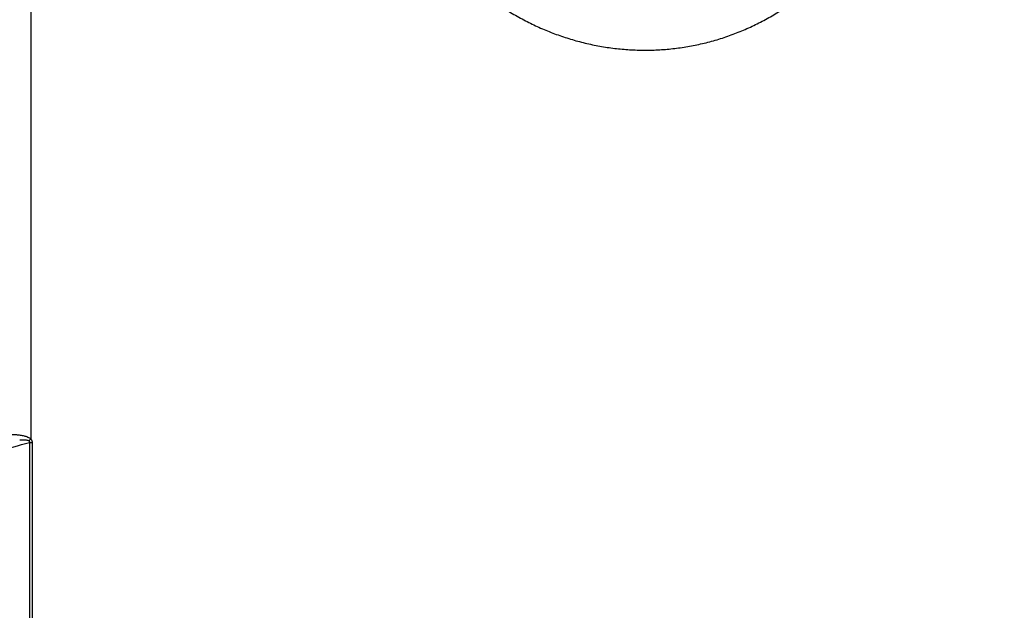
# Model space of a CAD drawing. Header units: millimetres. Extents: x 0 to 1735, y 0 to 1188.
# Tile 21 of 139: x 780 to 799, y 380 to 392. Entities that reach past the tile are written whole.
import ezdxf

# ---------------------------------------------------------------- set-up
doc = ezdxf.new("R2010")
doc.units = ezdxf.units.MM
doc.header["$LTSCALE"] = 0.727559
doc.layers.add('NoLayerName_001', color=7, linetype='Continuous')
doc.layers.add('NoLayerName_004', color=7, linetype='Continuous')

# ---------------------------------------------------------------- blocks, each defined once
blk = doc.blocks.new('DIM_0006')
at = {"color": 3, "linetype": 'Continuous', "lineweight": 13}
blk.add_arc((47.298, 51.298), 47.298, 0, 270, dxfattribs=at)

msp = doc.modelspace()

# ---------------------------------------------------------------- linework, layer by layer
at = {"layer": 'NoLayerName_004', "color": 6, "linetype": 'Continuous', "lineweight": 25}
for p, q in [((780, 400), (780, 383.65348098)), ((779.97441035, 383.59121819), (779.97441046, 376.40878181))]:
    msp.add_line(p, q, dxfattribs=at)
for centre, radius, start, end in [((778.95111607, 384.90361652), 1.62846338, 308.256318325, 310.097727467), ((780.02042213, 385.24404384), 1.65346638, 268.405385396, 270.190466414), ((4205.82699885, 380.00006393), 3425.80296178, 179.9399493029, 180.0600528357)]:
    msp.add_arc(centre, radius, start, end, dxfattribs=at)
for points, knots in [([(786.91651725, 395.10839234), (786.94821157, 395.01637638), (787.00823839, 394.83097267), (787.11882435, 394.56009174), (787.24138307, 394.29420714), (787.37782027, 394.03487824), (787.52720333, 393.78271134), (787.68938631, 393.53857048), (787.86394116, 393.30317811), (788.05043287, 393.07719413), (788.24843645, 392.86127291), (788.45752825, 392.65606908), (788.67727845, 392.46223382), (788.90724262, 392.28046694), (789.14681011, 392.111372), (789.39528095, 391.95551597), (789.65195078, 391.81349807), (789.91611246, 391.68591673), (790.18705615, 391.57336292), (790.46406378, 391.47647291), (790.7462934, 391.39574305), (791.03276908, 391.33137769), (791.3225123, 391.28364499), (791.61453703, 391.25279971), (791.90785809, 391.23910522), (792.20148902, 391.24281218), (792.49440276, 391.26421832), (792.78555685, 391.30315935), (793.07391572, 391.35938566), (793.35843471, 391.43267103), (793.63806885, 391.52278644), (793.91177543, 391.62949854), (794.17849781, 391.75260099), (794.4372019, 391.89177165), (794.68706434, 392.04627984), (794.92726514, 392.21544402), (795.1569366, 392.39860942), (795.37540505, 392.59497771), (795.58126515, 392.8043062), (795.77585136, 393.02429622), (795.89221357, 393.18163312), (795.9520575, 393.25895804)], [0, 0, 0, 0, 0.2919643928, 0.5843750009, 0.8771061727, 1.1700325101, 1.4630366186, 1.7560189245, 2.0489383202, 2.3417988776, 2.6346168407, 2.9274255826, 3.2202818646, 3.5132639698, 3.806372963, 4.0995491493, 4.3927474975, 4.6859479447, 4.9791642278, 5.2724516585, 5.5658502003, 5.8593207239, 6.1528172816, 6.4463047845, 6.7397697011, 7.0332307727, 7.3267410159, 7.6203199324, 7.9139465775, 8.2075889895, 8.5012160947, 8.7948095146, 9.0883753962, 9.3819490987, 9.6755527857, 9.9691767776, 10.262790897, 10.5563563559, 10.8498376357, 11.1432190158, 11.4365515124, 11.4365515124, 11.4365515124, 11.4365515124]), ([(767.60000075, 380.31655063), (768.01370685, 380.42098865), (768.84128401, 380.62921723), (770.0816716, 380.94544789), (771.32144541, 381.26411963), (772.56045409, 381.58580823), (773.7986486, 381.91064802), (775.03594586, 382.23889179), (776.27226764, 382.57077102), (777.50754549, 382.90648285), (778.5359821, 383.18973354), (779.35817955, 383.41830598), (779.76897518, 383.53367077), (779.97441035, 383.59121819)], [0, 0, 0, 0, 1.2800548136, 2.5601128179, 3.8401861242, 5.1202760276, 6.4003734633, 7.6804706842, 8.9605619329, 10.2406435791, 11.520714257, 12.1607459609, 12.80077552, 12.80077552, 12.80077552, 12.80077552]), ([(778.53986541, 383.63953333), (778.55205899, 383.64156988), (778.57644167, 383.64566865), (778.61304112, 383.65166248), (778.64965613, 383.65755841), (778.68629017, 383.66333582), (778.72294324, 383.66899471), (778.7596163, 383.67452959), (778.79631002, 383.67993644), (778.83302517, 383.68521082), (778.86976248, 383.69034843), (778.90652256, 383.69534488), (778.94330525, 383.70019581), (778.98011034, 383.70489034), (779.01693683, 383.70941732), (779.05378355, 383.71376565), (779.09064933, 383.71792419), (779.127533, 383.72188182), (779.16443341, 383.72562742), (779.20134937, 383.72914984), (779.23827973, 383.73243801), (779.27522383, 383.7354807), (779.31218399, 383.73826752), (779.34916749, 383.7407708), (779.38618467, 383.74296244), (779.4232465, 383.74481464), (779.46036096, 383.74629911), (779.4975185, 383.74738835), (779.5346884, 383.74803266), (779.57182088, 383.74817989), (779.60886183, 383.74777856), (779.64576599, 383.74677519), (779.68254418, 383.74511915), (779.71927091, 383.74262805), (779.7560787, 383.73911432), (779.79310809, 383.73437911), (779.83047004, 383.72827978), (779.86791148, 383.7205564), (779.90504213, 383.71093503), (779.92835292, 383.70062318), (779.94008315, 383.6959905)], [0, 0, 0, 0, 0.0370874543, 0.07417425, 0.1112607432, 0.14834733, 0.1854344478, 0.2225225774, 0.2596122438, 0.2967040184, 0.3337985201, 0.370896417, 0.4079979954, 0.4451017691, 0.4822058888, 0.5193086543, 0.5564085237, 0.5935041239, 0.6305942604, 0.6676779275, 0.7047543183, 0.7418228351, 0.7788846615, 0.8159485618, 0.853026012, 0.890129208, 0.9272711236, 0.9644564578, 1.0016473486, 1.0387946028, 1.0758511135, 1.1127721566, 1.1495429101, 1.1862900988, 1.2231943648, 1.2604503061, 1.2982675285, 1.3367183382, 1.3751726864, 1.4130083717, 1.4130083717, 1.4130083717, 1.4130083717]), ([(779.78374235, 383.64192747), (779.79218333, 383.64218863), (779.80907033, 383.64284251), (779.83449107, 383.64303561), (779.8600904, 383.6426468), (779.8859165, 383.64175044), (779.911635, 383.63949509), (779.93713488, 383.63501449), (779.95241043, 383.62730063), (779.9601989, 383.62405377)], [0, 0, 0, 0, 0.02533504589, 0.05069617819, 0.07624930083, 0.10215062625, 0.12816616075, 0.15379664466, 0.17911107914, 0.17911107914, 0.17911107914, 0.17911107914]), ([(779.94008315, 383.6959905), (779.95078762, 383.68983606), (779.97347987, 383.679497), (779.99073219, 383.66149637), (780, 383.65348098)], [0, 0, 0, 0, 0.037042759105, 0.073802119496, 0.073802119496, 0.073802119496, 0.073802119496]), ([(779.9601989, 383.62405377), (779.96071097, 383.62368268), (779.96174856, 383.62295076), (779.96325091, 383.62177136), (779.96471725, 383.620535), (779.96613015, 383.61923279), (779.9674797, 383.61786629), (779.96875396, 383.61643421), (779.96994149, 383.614936), (779.97103067, 383.61337086), (779.97200981, 383.61173807), (779.97286718, 383.61003709), (779.97358964, 383.60826957), (779.97417964, 383.60644625), (779.97463995, 383.60457837), (779.97497296, 383.60267742), (779.97518116, 383.60075488), (779.97526657, 383.59882229), (779.97523289, 383.59689084), (779.97507743, 383.5949731), (779.97482109, 383.59307652), (779.97453728, 383.59183761), (779.97441004, 383.59121814)], [0, 0, 0, 0, 0.001897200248, 0.00380850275, 0.005727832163, 0.007649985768, 0.009570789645, 0.011487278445, 0.013397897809, 0.015302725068, 0.017203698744, 0.019104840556, 0.021011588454, 0.022926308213, 0.024848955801, 0.026778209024, 0.028711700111, 0.030646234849, 0.032577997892, 0.034502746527, 0.036415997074, 0.038313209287, 0.038313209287, 0.038313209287, 0.038313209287]), ([(780, 383.65791365), (780.00095051, 383.65661299), (780.00288975, 383.65402255), (780.00562555, 383.64999201), (780.00826111, 383.64585972), (780.01076358, 383.64161998), (780.01312488, 383.6372854), (780.01533024, 383.63286364), (780.01736669, 383.62836371), (780.01922077, 383.62379421), (780.02087909, 383.61916384), (780.02232847, 383.6144813), (780.02355461, 383.60975521), (780.02454735, 383.60499435), (780.02528104, 383.60020699), (780.02578735, 383.59540324), (780.02585229, 383.59218979), (780.02591865, 383.59058701)], [0, 0, 0, 0, 0.004832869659, 0.009706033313, 0.014609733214, 0.019534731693, 0.024472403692, 0.029414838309, 0.034354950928, 0.039286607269, 0.044204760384, 0.049105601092, 0.053986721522, 0.058847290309, 0.063688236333, 0.06851243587, 0.073324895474, 0.073324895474, 0.073324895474, 0.073324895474])]:
    msp.add_open_spline(points, degree=3, knots=knots, dxfattribs=at)

# ---------------------------------------------------------------- block references
at = {"layer": 'NoLayerName_001', "color": 3, "linetype": 'Continuous', "lineweight": 13}
msp.add_blockref('DIM_0006', (772.70196533, 328.70193481), dxfattribs=at)

doc.saveas('drawing.dxf')
